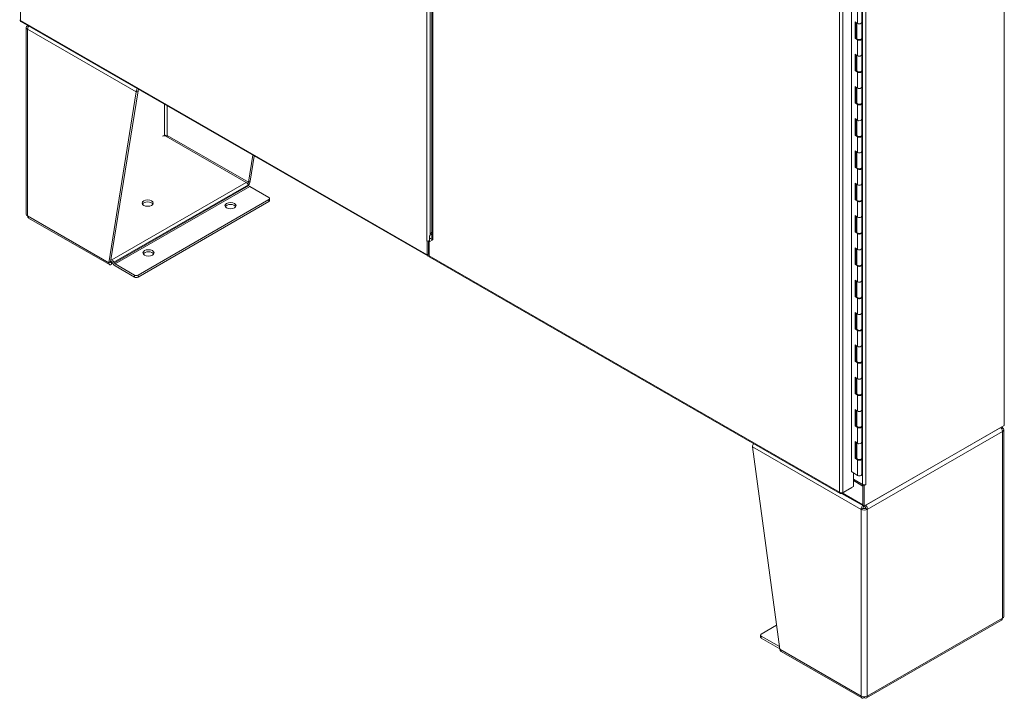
# Model space of a CAD drawing. Header units: inches. Extents: x 14 to 423, y 12 to 263.
# Tile 101 of 124: x 386 to 423, y 91 to 116. Entities that reach past the tile are written whole.
import ezdxf

# ---------------------------------------------------------------- set-up
doc = ezdxf.new("R2010")
doc.units = ezdxf.units.IN
doc.header["$LTSCALE"] = 26
doc.header["$MEASUREMENT"] = 0
doc.layers.add('Visible (ANSI)', color=7, linetype='Continuous', lineweight=5)
doc.layers.add('Visible Narrow (ANSI)', color=7, linetype='Continuous', lineweight=5)

msp = doc.modelspace()

# ---------------------------------------------------------------- linework, layer by layer
at = {"layer": 'Visible (ANSI)'}
for p, q in [((423.2601, 144.5687), (423.2601, 100.8795)), ((417.5178, 99.1311), (417.5178, 140.4479)), ((401.7323, 123.5644), (401.7323, 107.9346)), ((417.8965, 116.0326), (417.8965, 116.6278)), ((386.2673, 116.063), (401.5715, 107.2499)), ((417.6466, 116.0572), (417.7326, 115.9982)), ((417.6466, 115.4378), (417.6466, 116.0572)), ((417.6807, 116.0338), (417.6807, 115.4543)), ((417.7108, 115.4374), (417.7108, 116.0132)), ((417.8965, 115.4374), (417.8965, 116.0326)), ((386.4757, 108.8204), (386.4757, 115.8425)), ((417.6807, 115.4543), (417.6466, 115.4378)), ((417.7326, 115.3788), (417.6466, 115.4378)), ((417.6807, 115.4543), (417.7111, 115.4334)), ((417.8965, 114.818), (417.8965, 115.4132)), ((417.6466, 114.8426), (417.7326, 114.7836)), ((417.6466, 114.2231), (417.6466, 114.8426)), ((417.6807, 114.8192), (417.6807, 114.2396)), ((417.8965, 114.2228), (417.8965, 114.818)), ((417.7108, 114.2228), (417.7108, 114.7985)), ((417.6807, 114.2396), (417.6466, 114.2231)), ((417.7326, 114.1641), (417.6466, 114.2231)), ((417.6807, 114.2396), (417.7111, 114.2188)), ((417.8965, 113.6033), (417.8965, 114.1985)), ((389.5796, 106.9942), (390.6107, 113.4226)), ((390.6763, 113.4604), (389.6453, 107.032)), ((390.6107, 113.4226), (390.6763, 113.4604)), ((417.6466, 113.628), (417.7326, 113.569)), ((417.6466, 113.0085), (417.6466, 113.628)), ((417.6807, 113.6045), (417.6807, 113.025)), ((417.7108, 113.0082), (417.7108, 113.5839)), ((417.8965, 113.0082), (417.8965, 113.6033)), ((417.6807, 113.025), (417.6466, 113.0085)), ((417.7326, 112.9495), (417.6466, 113.0085)), ((417.6807, 113.025), (417.7111, 113.0042)), ((417.8965, 112.3887), (417.8965, 112.9839)), ((417.6466, 112.4133), (417.7326, 112.3543)), ((417.6466, 111.7938), (417.6466, 112.4133)), ((417.6807, 112.3899), (417.6807, 111.8103)), ((417.7108, 111.7935), (417.7108, 112.3692)), ((417.8965, 111.7935), (417.8965, 112.3887)), ((394.745, 110.0128), (391.7268, 111.7508)), ((417.6807, 111.8103), (417.6466, 111.7938)), ((417.7326, 111.7349), (417.6466, 111.7938)), ((417.6807, 111.8103), (417.7111, 111.7895)), ((417.8965, 111.1741), (417.8965, 111.7692)), ((417.6466, 111.1987), (417.7326, 111.1397)), ((417.6466, 110.5792), (417.6466, 111.1987)), ((417.6807, 111.1752), (417.6807, 110.5957)), ((417.7108, 110.5789), (417.7108, 111.1546)), ((417.8965, 110.5789), (417.8965, 111.1741)), ((394.8324, 110.0191), (394.9956, 111.0367)), ((395.0502, 111.0053), (394.8981, 110.0569)), ((417.6807, 110.5957), (417.6466, 110.5792)), ((417.7326, 110.5202), (417.6466, 110.5792)), ((417.6807, 110.5957), (417.7111, 110.5749)), ((417.8965, 109.9594), (417.8965, 110.5546)), ((394.8324, 110.0191), (394.8563, 110.0329)), ((394.8563, 110.0329), (394.8981, 110.0569)), ((394.8438, 109.8967), (394.8263, 109.9271)), ((394.8786, 109.86), (395.6008, 109.4441)), ((417.6466, 109.984), (417.7326, 109.925)), ((417.6466, 109.3646), (417.6466, 109.984)), ((417.6807, 109.9606), (417.6807, 109.3811)), ((417.7108, 109.3642), (417.7108, 109.9399)), ((417.8965, 109.3642), (417.8965, 109.9594)), ((395.6008, 109.3685), (390.6763, 106.5327)), ((390.6763, 106.4567), (395.6008, 109.2926)), ((395.628, 109.3304), (395.628, 109.4063)), ((417.6807, 109.3811), (417.6466, 109.3646)), ((417.7326, 109.3056), (417.6466, 109.3646)), ((417.6807, 109.3811), (417.7111, 109.3602)), ((417.8965, 108.7448), (417.8965, 109.3399)), ((386.563, 108.6762), (389.6036, 106.9252)), ((417.6466, 108.7694), (417.7326, 108.7104)), ((417.6466, 108.1499), (417.6466, 108.7694)), ((417.6807, 108.746), (417.6807, 108.1664)), ((417.7108, 108.1496), (417.7108, 108.7253)), ((417.8965, 108.1496), (417.8965, 108.7448)), ((401.6781, 108.0743), (401.7323, 108.1681)), ((417.6807, 108.1664), (417.6466, 108.1499)), ((417.7326, 108.0909), (417.6466, 108.1499)), ((417.6807, 108.1664), (417.7111, 108.1456)), ((401.5356, 107.8145), (401.5357, 107.8144)), ((401.5356, 107.8144), (401.5356, 107.8145)), ((401.5521, 107.8049), (401.5356, 107.8144)), ((401.5357, 107.8144), (401.5356, 107.8144)), ((401.5544, 107.8061), (401.5521, 107.8049)), ((401.5521, 107.2926), (401.5521, 107.8049)), ((401.6013, 107.5106), (401.6013, 107.8143)), ((401.7594, 107.8564), (401.6281, 107.7802)), ((401.6281, 107.7802), (401.6281, 107.2488)), ((401.6348, 107.7841), (401.6348, 107.9286)), ((401.7594, 107.8565), (401.7596, 107.8565)), ((401.7594, 107.8564), (401.7596, 107.8565)), ((401.7596, 107.8563), (401.7594, 107.8564)), ((401.7596, 107.8565), (401.7596, 107.8563)), ((417.8965, 107.5301), (417.8965, 108.1253)), ((401.6281, 107.4952), (401.6013, 107.5106)), ((401.6014, 107.3209), (401.6014, 107.5106)), ((417.6466, 107.5547), (417.7326, 107.4958)), ((417.6466, 106.9353), (417.6466, 107.5547)), ((417.6807, 107.5313), (417.6807, 106.9518)), ((417.7108, 106.935), (417.7108, 107.5107)), ((417.8965, 106.935), (417.8965, 107.5301)), ((389.6214, 107.0182), (389.6453, 107.032)), ((389.6892, 107.0254), (389.648, 107.0491)), ((389.6592, 107.1186), (389.6892, 107.1013)), ((401.6014, 107.3768), (401.6225, 107.3646)), ((401.6281, 107.3173), (401.6178, 107.3114)), ((401.6178, 107.2545), (401.6281, 107.2604)), ((401.6281, 107.2553), (401.6237, 107.2579)), ((401.6474, 107.2062), (417.0829, 98.3175)), ((389.5796, 106.9942), (389.6214, 107.0182)), ((389.675, 107.0147), (389.6914, 107.0241)), ((389.675, 107.0147), (389.675, 106.9388)), ((389.675, 106.9388), (389.7334, 106.9724)), ((389.7415, 106.9583), (389.724, 106.9887)), ((389.7705, 107.0156), (389.788, 106.9853)), ((390.545, 106.5327), (389.8228, 106.9485)), ((389.8228, 106.8726), (390.545, 106.4567)), ((417.6807, 106.9518), (417.6466, 106.9353)), ((417.7326, 106.8763), (417.6466, 106.9353)), ((417.6807, 106.9518), (417.7111, 106.931)), ((417.8965, 106.3155), (417.8965, 106.9107)), ((417.6466, 106.3401), (417.7326, 106.2811)), ((417.6466, 105.7206), (417.6466, 106.3401)), ((417.6807, 106.3167), (417.6807, 105.7371)), ((417.7108, 105.7203), (417.7108, 106.296)), ((417.8965, 105.7203), (417.8965, 106.3155)), ((417.6807, 105.7371), (417.6466, 105.7206)), ((417.7326, 105.6616), (417.6466, 105.7206)), ((417.6807, 105.7371), (417.7111, 105.7163)), ((417.8965, 105.1008), (417.8965, 105.696)), ((417.6466, 105.1255), (417.7326, 105.0665)), ((417.6466, 104.506), (417.6466, 105.1255)), ((417.6807, 105.102), (417.6807, 104.5225)), ((417.7108, 104.5057), (417.7108, 105.0814)), ((417.8965, 104.5057), (417.8965, 105.1008)), ((417.6807, 104.5225), (417.6466, 104.506)), ((417.7326, 104.447), (417.6466, 104.506)), ((417.6807, 104.5225), (417.7111, 104.5017)), ((417.8965, 103.8862), (417.8965, 104.4814)), ((417.6466, 103.9108), (417.7326, 103.8518)), ((417.6466, 103.2914), (417.6466, 103.9108)), ((417.6807, 103.8874), (417.6807, 103.3078)), ((417.7108, 103.291), (417.7108, 103.8667)), ((417.8965, 103.291), (417.8965, 103.8862)), ((417.6807, 103.3078), (417.6466, 103.2914)), ((417.7326, 103.2324), (417.6466, 103.2914)), ((417.6807, 103.3078), (417.7111, 103.287)), ((417.8965, 102.6716), (417.8965, 103.2667)), ((417.6466, 102.6962), (417.7326, 102.6372)), ((417.6466, 102.0767), (417.6466, 102.6962)), ((417.6807, 102.6727), (417.6807, 102.0932)), ((417.7108, 102.0764), (417.7108, 102.6521)), ((417.8965, 102.0764), (417.8965, 102.6716)), ((417.6807, 102.0932), (417.6466, 102.0767)), ((417.7326, 102.0177), (417.6466, 102.0767)), ((417.6807, 102.0932), (417.7111, 102.0724)), ((417.8965, 101.4569), (417.8965, 102.0521)), ((417.6466, 101.4815), (417.7326, 101.4225)), ((417.6466, 100.8621), (417.6466, 101.4815)), ((417.6807, 101.4581), (417.6807, 100.8786)), ((417.7108, 100.8617), (417.7108, 101.4375)), ((417.8965, 100.8617), (417.8965, 101.4569)), ((417.6807, 100.8786), (417.6466, 100.8621)), ((417.7326, 100.8031), (417.6466, 100.8621)), ((417.6807, 100.8786), (417.7111, 100.8577)), ((417.8965, 100.2423), (417.8965, 100.8375)), ((423.2601, 100.8795), (417.9908, 97.8452)), ((418.0073, 97.8544), (423.2109, 100.851)), ((423.2109, 100.851), (423.2109, 100.8512)), ((423.242, 93.696), (423.242, 100.7181)), ((413.7886, 100.0753), (414.8197, 92.4594)), ((417.6466, 100.2669), (417.7326, 100.2079)), ((417.6466, 99.6474), (417.6466, 100.2669)), ((417.6807, 100.2435), (417.6807, 99.6639)), ((417.7108, 99.6471), (417.7108, 100.2228)), ((417.8965, 99.6471), (417.8965, 100.2423)), ((417.6807, 99.6639), (417.6466, 99.6474)), ((417.7326, 99.5884), (417.6466, 99.6474)), ((417.6807, 99.6639), (417.7111, 99.6431)), ((417.8965, 99.0276), (417.8965, 99.6228)), ((417.5178, 99.1406), (417.7326, 98.9933)), ((417.5253, 99.1355), (417.5178, 99.1311)), ((417.5835, 98.5778), (417.5835, 99.0956)), ((417.1345, 98.319), (417.5285, 98.5459)), ((417.1895, 98.3509), (417.5835, 98.5778)), ((417.5285, 98.5459), (417.5285, 98.5461)), ((417.9252, 98.6611), (417.5835, 98.8579)), ((417.5835, 98.8577), (417.9416, 98.6514)), ((417.5835, 98.801), (417.9416, 98.5948)), ((417.9416, 98.6515), (417.9438, 98.6528)), ((417.9908, 98.6232), (417.9416, 98.6515)), ((417.9416, 98.6515), (417.9416, 97.8735)), ((417.9416, 98.5948), (417.9416, 97.8925)), ((418.0566, 98.6611), (417.9908, 98.6232)), ((417.9908, 97.8452), (417.9908, 98.6232)), ((418.0565, 98.6611), (418.0566, 98.6612)), ((418.0565, 98.6611), (418.0566, 98.6611)), ((418.0566, 98.6612), (418.0566, 98.6611)), ((417.1345, 98.3409), (417.1345, 98.319)), ((417.9609, 97.8498), (417.1404, 98.3224)), ((417.9908, 97.8452), (417.9416, 97.8735)), ((418.0024, 97.8514), (418.0024, 97.8518)), ((414.1169, 93.0341), (414.6967, 93.368)), ((418.0778, 90.6281), (423.1548, 93.5518)), ((414.0897, 92.9204), (414.0897, 92.9963)), ((414.8058, 92.5618), (414.1169, 92.9585)), ((414.1169, 92.8826), (414.8169, 92.4795)), ((414.8632, 92.3791), (417.9039, 90.6281)), ((417.9792, 90.6723), (417.9792, 90.6394)), ((418.0024, 90.6723), (418.0024, 90.6394))]:
    msp.add_line(p, q, dxfattribs=at)
for centre, major_axis, ratio, start_param, end_param in [((417.8037, 116.0326), (0.0929, 0), 0.5758617, 3.8397244, 6.2831853), ((417.8037, 116.0326), (0.0929, 0), 0.5758617, 3.8397244, 6.2831853), ((386.6382, 115.8425), (-0.1625, 0), 0.5758617, 5.4977871, 7.0685835), ((417.8037, 115.4374), (-0.0929, 0), 0.5758617, 0, 3.1415926), ((417.8037, 115.4132), (0.0929, 0), 0.5758617, 3.8397244, 6.5123365), ((417.8037, 114.818), (0.0929, 0), 0.5758617, 3.8397244, 6.2831853), ((417.8037, 114.818), (0.0929, 0), 0.5758617, 3.8397244, 6.2831853), ((417.8037, 114.2228), (-0.0929, 0), 0.5758617, 0, 3.1415927), ((417.8037, 114.1985), (0.0929, 0), 0.5758617, 3.8397244, 6.5123365), ((390.7256, 113.4888), (-0.0811, -0.1408), 0.5780931, 4.6757457, 5.4958534), ((390.7256, 113.4888), (-0.0348, -0.0604), 0.5780931, 4.6268027, 5.4958534), ((417.8037, 113.6033), (0.0929, 0), 0.5758617, 3.8397244, 6.2831853), ((417.8037, 113.6033), (0.0929, 0), 0.5758617, 3.8397244, 6.2831853), ((417.8037, 113.0082), (-0.0929, 0), 0.5758617, 0, 3.1415927), ((417.8037, 112.9839), (0.0929, 0), 0.5758617, 3.8397244, 6.5123365), ((417.8037, 112.3887), (0.0929, 0), 0.5758617, 3.8397244, 6.2831853), ((417.8037, 112.3887), (0.0929, 0), 0.5758617, 3.8397244, 6.2831853), ((391.6612, 111.713), (0.0929, 0), 0.5758617, 0.7853982, 2.3167633), ((391.7269, 111.7507), (0.0696, 0), 0.5758617, 0.7853982, 2.3561945), ((417.8037, 111.7935), (-0.0929, 0), 0.5758617, 0, 3.1415927), ((417.8037, 111.7692), (0.0929, 0), 0.5758617, 3.8397244, 6.5123365), ((417.8037, 111.1741), (0.0929, 0), 0.5758617, 3.8397244, 6.2831853), ((417.8037, 111.1741), (0.0929, 0), 0.5758617, 3.8397244, 6.2831853), ((417.8037, 110.5789), (-0.0929, 0), 0.5758617, 0, 3.1415927), ((417.8037, 110.5546), (0.0929, 0), 0.5758617, 3.8397244, 6.5123365), ((394.745, 109.8799), (-0.0811, 0.1408), 0.5780931, 4.7143227, 5.4997209), ((394.8786, 109.9169), (-0.0348, 0.0604), 0.5780931, 1.57273, 2.3581282), ((417.8037, 109.9594), (0.0929, 0), 0.5758617, 3.8397244, 6.2831853), ((417.8037, 109.9594), (0.0929, 0), 0.5758617, 3.8397244, 6.2831853), ((391.0374, 109.1604), (0.2089, 0), 0.5758617, 0.3209703, 2.8206224), ((395.5352, 109.4063), (0.0929, 0), 0.5758617, 5.4977871, 7.0685835), ((395.5352, 109.3304), (0.0929, 0), 0.5758617, 5.4977871, 6.2831853), ((417.8037, 109.3642), (-0.0929, 0), 0.5758617, 0, 3.1415927), ((417.8037, 109.3399), (0.0929, 0), 0.5758617, 3.8397244, 6.5123365), ((394.1563, 109.0657), (0.2089, 0), 0.5758617, 0.3209703, 2.8206224), ((386.6382, 108.8204), (-0.1625, 0), 0.5758617, 0, 0.7853982), ((417.8037, 108.7448), (0.0929, 0), 0.5758617, 3.8397244, 6.2831853), ((417.8037, 108.7448), (0.0929, 0), 0.5758617, 3.8397244, 6.2831853), ((417.8037, 108.1496), (-0.0929, 0), 0.5758617, 0, 3.1415927), ((401.6014, 107.8522), (-0.0928, 0), 0.5758617, 0.7853982, 1.2165635), ((401.7826, 108.0136), (0.1043, 0.1811), 0.5780931, 1.5688626, 2.3542608), ((401.8251, 107.8943), (-0.0928, 0), 0.5758617, 0.7826387, 0.7853982), ((417.8037, 108.1253), (0.0929, 0), 0.5758617, 3.8397244, 6.5123365), ((391.0703, 107.2886), (0.2089, 0), 0.5758617, 0.3209703, 2.8206224), ((417.8037, 107.5301), (0.0929, 0), 0.5758617, 3.8397244, 6.2831853), ((417.8037, 107.5301), (0.0929, 0), 0.5758617, 3.8397244, 6.2831853), ((389.6892, 106.9685), (-0.0811, 0.1408), 0.5780931, 4.7143227, 5.4997209), ((401.6178, 107.3303), (-0.0463, -0.0804), 0.5780931, 5.4958534, 7.0666498), ((401.6178, 107.3303), (-0.0116, -0.0201), 0.5780931, 5.4958534, 7.0666498), ((401.6938, 107.2866), (-0.0463, -0.0804), 0.5780931, 5.4958534, 6.2831853), ((389.6892, 106.9685), (-0.0348, 0.0604), 0.5780931, 4.7143227, 5.4548377), ((389.8228, 107.0055), (-0.0811, 0.1408), 0.5780931, 1.57273, 2.3581282), ((389.8228, 107.0055), (-0.0348, 0.0604), 0.5780931, 1.57273, 2.3581282), ((417.8037, 106.935), (-0.0929, 0), 0.5758617, 0, 3.1415927), ((417.8037, 106.9107), (0.0929, 0), 0.5758617, 3.8397244, 6.5123365), ((390.6107, 106.5705), (-0.0929, 0), 0.5758617, 0.7853982, 2.3561945), ((390.6107, 106.4946), (0.0929, 0), 0.5758617, 3.9269908, 5.4977871), ((417.8037, 106.3155), (0.0929, 0), 0.5758617, 3.8397244, 6.2831853), ((417.8037, 106.3155), (0.0929, 0), 0.5758617, 3.8397244, 6.2831853), ((417.8037, 105.7203), (-0.0929, 0), 0.5758617, 0, 3.1415927), ((417.8037, 105.696), (0.0929, 0), 0.5758617, 3.8397244, 6.5123365), ((417.8037, 105.1008), (0.0929, 0), 0.5758617, 3.8397244, 6.2831853), ((417.8037, 105.1008), (0.0929, 0), 0.5758617, 3.8397244, 6.2831853), ((417.8037, 104.5057), (-0.0929, 0), 0.5758617, 0, 3.1415927), ((417.8037, 104.4814), (0.0929, 0), 0.5758617, 3.8397244, 6.5123365), ((417.8037, 103.8862), (0.0929, 0), 0.5758617, 3.8397244, 6.2831853), ((417.8037, 103.8862), (0.0929, 0), 0.5758617, 3.8397244, 6.2831853), ((417.8037, 103.291), (-0.0929, 0), 0.5758617, 0, 3.1415927), ((417.8037, 103.2667), (0.0929, 0), 0.5758617, 3.8397244, 6.5123365), ((417.8037, 102.6716), (0.0929, 0), 0.5758617, 3.8397244, 6.2831853), ((417.8037, 102.6716), (0.0929, 0), 0.5758617, 3.8397244, 6.2831853), ((417.8037, 102.0764), (-0.0929, 0), 0.5758617, 0, 3.1415927), ((417.8037, 102.0521), (0.0929, 0), 0.5758617, 3.8397244, 6.5123365), ((417.8037, 101.4569), (0.0929, 0), 0.5758617, 3.8397244, 6.2831853), ((417.8037, 101.4569), (0.0929, 0), 0.5758617, 3.8397244, 6.2831853), ((417.8037, 100.8617), (-0.0929, 0), 0.5758617, 0, 3.1415927), ((417.8037, 100.8375), (0.0929, 0), 0.5758617, 3.8397244, 6.5123365), ((423.0795, 100.7181), (0.1625, 0), 0.5758617, 5.4977871, 7.0685835), ((413.9035, 100.1415), (0.0811, 0.1408), 0.5780931, 1.5341531, 2.3542608), ((417.8037, 100.2423), (0.0929, 0), 0.5758617, 3.8397244, 6.2831853), ((417.8037, 100.2423), (0.0929, 0), 0.5758617, 3.8397244, 6.2831853), ((417.8037, 99.6471), (-0.0929, 0), 0.5758617, 0, 3.1415927), ((417.8037, 99.6228), (0.0929, 0), 0.5758617, 3.8397244, 6.5123365), ((417.8037, 99.0276), (0.0929, 0), 0.5758617, 3.8397244, 6.2831853), ((417.9908, 98.6989), (-0.0928, 0), 0.5758617, 0.7853982, 2.3561945), ((418.0073, 97.9303), (-0.0463, -0.0804), 0.5780931, 5.7944497, 6.7719209), ((418.0073, 97.9303), (0.0463, 0.0804), 0.5780931, 3.8489522, 3.9250571), ((417.9908, 97.7877), (-0.1625, 0), 0.5758617, 0.7853982, 2.3561945), ((417.9908, 97.7877), (0.0696, 0), 0.5758617, 3.9269908, 5.4977871), ((423.0795, 93.696), (0.1625, 0), 0.5758617, 5.4977871, 6.2831853), ((414.1826, 92.9963), (-0.0929, 0), 0.5758617, 5.4977871, 7.0685835), ((414.1826, 92.9204), (-0.0929, 0), 0.5758617, 0, 0.7853982), ((417.9908, 90.7656), (0.1625, 0), 0.5758617, 3.9269908, 5.4977871)]:
    msp.add_ellipse(centre, major_axis=major_axis, ratio=ratio, start_param=start_param, end_param=end_param, dxfattribs=at)
for centre in [(391.0374, 109.2364), (394.1563, 109.1416), (391.0703, 107.3645)]:
    msp.add_ellipse(centre, major_axis=(-0.2089, 0), ratio=0.5758617, dxfattribs=at)
for points, knots in [([(386.2262, 116.1342), (386.2262, 116.1308), (386.227, 116.1273), (386.2285, 116.124), (386.2324, 116.1157), (386.2411, 116.1081), (386.2534, 116.1025)], [-0.5, -0.5, -0.5, -0.5, -0.3557543, -0.3557543, -0.3557543, 0, 0, 0, 0]), ([(386.2674, 116.063), (386.2643, 116.0647), (386.2617, 116.0671), (386.2596, 116.0702), (386.2543, 116.0778), (386.2521, 116.0891), (386.2534, 116.1025)], [-0.50123104, -0.50123104, -0.50123104, -0.50123104, -0.3557543, -0.3557543, -0.3557543, 0, 0, 0, 0]), ([(394.8306, 109.9196), (394.8439, 109.9339), (394.8559, 109.9498), (394.8658, 109.9664), (394.884, 109.9968), (394.8953, 110.0293), (394.8981, 110.0569)], [0.5510315, 0.5510315, 0.5510315, 0.5510315, 0.9120227, 0.9120227, 0.9120227, 1.5707963, 1.5707963, 1.5707963, 1.5707963]), ([(386.563, 108.6763), (386.5592, 108.6784), (386.5556, 108.681), (386.5522, 108.6839), (386.5352, 108.699), (386.5249, 108.7241), (386.5233, 108.7542)], [0.78346445, 0.78346445, 0.78346445, 0.78346445, 0.91202272, 0.91202272, 0.91202272, 1.57079633, 1.57079633, 1.57079633, 1.57079633]), ([(401.7325, 107.9244), (401.7327, 107.9173), (401.7337, 107.9102), (401.7355, 107.9032), (401.7397, 107.8867), (401.7479, 107.8708), (401.7593, 107.8566)], [0.83065738, 0.83065738, 0.83065738, 0.83065738, 1.04904184, 1.04904184, 1.04904184, 1.56803687, 1.56803687, 1.56803687, 1.56803687]), ([(389.6453, 107.032), (389.6406, 107.0133), (389.6473, 107.0017), (389.6594, 107.0048), (389.6641, 107.0061), (389.6696, 107.0094), (389.675, 107.0147)], [0, 0, 0, 0, 1.1271971, 1.1271971, 1.1271971, 1.5707963, 1.5707963, 1.5707963, 1.5707963]), ([(389.5796, 106.9942), (389.5758, 106.956), (389.589, 106.928), (389.6128, 106.9213), (389.6301, 106.9165), (389.6525, 106.9227), (389.675, 106.9388)], [0, 0, 0, 0, 0.9120227, 0.9120227, 0.9120227, 1.5707963, 1.5707963, 1.5707963, 1.5707963]), ([(423.1241, 100.8009), (423.14, 100.7842), (423.1542, 100.7648), (423.1655, 100.7443), (423.1825, 100.7133), (423.1928, 100.6802), (423.1944, 100.6519)], [0.4773593, 0.4773593, 0.4773593, 0.4773593, 0.9120227, 0.9120227, 0.9120227, 1.5707963, 1.5707963, 1.5707963, 1.5707963]), ([(417.1345, 98.319), (417.1101, 98.3075), (417.086, 98.3103), (417.072, 98.3265), (417.0643, 98.3355), (417.0595, 98.3483), (417.0582, 98.3632)], [-1, -1, -1, -1, -0.3557543, -0.3557543, -0.3557543, 0, 0, 0, 0]), ([(417.1745, 98.3455), (417.1537, 98.3398), (417.1272, 98.3392), (417.103, 98.3445), (417.0862, 98.3482), (417.0705, 98.3547), (417.0582, 98.3632)], [-0.86719116, -0.86719116, -0.86719116, -0.86719116, -0.3557543, -0.3557543, -0.3557543, 0, 0, 0, 0]), ([(417.9237, 97.8712), (417.9126, 97.8554), (417.9028, 97.8378), (417.8951, 97.8196), (417.8813, 97.7867), (417.8743, 97.7517), (417.8759, 97.7216)], [0.5456541, 0.5456541, 0.5456541, 0.5456541, 0.9120227, 0.9120227, 0.9120227, 1.5707963, 1.5707963, 1.5707963, 1.5707963]), ([(417.9416, 97.7594), (417.9388, 97.7824), (417.9474, 97.8114), (417.9614, 97.8318), (417.965, 97.8371), (417.9689, 97.8418), (417.973, 97.8458)], [0, 0, 0, 0, 1.1271971, 1.1271971, 1.1271971, 1.4203246, 1.4203246, 1.4203246, 1.4203246]), ([(418.0401, 97.7594), (418.0429, 97.7824), (418.0342, 97.8114), (418.0203, 97.8318), (418.0148, 97.8398), (418.0086, 97.8465), (418.0024, 97.8514)], [0, 0, 0, 0, 1.1271971, 1.1271971, 1.1271971, 1.5707963, 1.5707963, 1.5707963, 1.5707963]), ([(418.1057, 97.7216), (418.108, 97.7633), (418.0933, 97.8142), (418.0679, 97.8562), (418.0629, 97.8645), (418.0574, 97.8725), (418.0517, 97.88)], [0, 0, 0, 0, 0.9120227, 0.9120227, 0.9120227, 1.0934371, 1.0934371, 1.0934371, 1.0934371]), ([(414.8633, 92.3792), (414.8592, 92.3815), (414.8554, 92.3842), (414.8519, 92.3872), (414.8337, 92.403), (414.8224, 92.4287), (414.8197, 92.4594)], [0.78346445, 0.78346445, 0.78346445, 0.78346445, 0.91202272, 0.91202272, 0.91202272, 1.57079633, 1.57079633, 1.57079633, 1.57079633]), ([(417.8759, 90.6994), (417.8737, 90.6603), (417.8884, 90.6314), (417.9138, 90.6239), (417.9321, 90.6185), (417.9556, 90.624), (417.9792, 90.6394)], [0, 0, 0, 0, 0.9120227, 0.9120227, 0.9120227, 1.5707963, 1.5707963, 1.5707963, 1.5707963]), ([(418.0024, 90.6394), (418.0351, 90.618), (418.0674, 90.6164), (418.0866, 90.6348), (418.1004, 90.648), (418.1074, 90.6712), (418.1057, 90.6994)], [0, 0, 0, 0, 0.9120227, 0.9120227, 0.9120227, 1.5707963, 1.5707963, 1.5707963, 1.5707963])]:
    msp.add_open_spline(points, degree=3, knots=knots, dxfattribs=at)
for points, degree in [([(386.5238, 115.9153), (386.5236, 115.9131), (386.5234, 115.9109), (386.5233, 115.9087)], 3), ([(386.5626, 115.8861), (386.5495, 115.8936), (386.5364, 115.9011), (386.5233, 115.9087)], 3), ([(386.5233, 115.7763), (386.5253, 115.8115), (386.5411, 115.8542), (386.5659, 115.891)], 3), ([(391.6776, 111.7791), (391.6771, 111.7748), (391.677, 111.7703), (391.6772, 111.7657)], 3), ([(391.7761, 111.7791), (391.778, 111.7631), (391.7745, 111.7443), (391.7675, 111.7274)], 3), ([(394.8324, 110.0191), (394.8284, 110.0029), (394.8158, 109.9822), (394.7986, 109.9665)], 3), ([(401.5692, 107.8021), (401.5901, 107.8082), (401.6139, 107.8192), (401.6348, 107.8343)], 3), ([(401.6281, 107.3622), (401.6218, 107.364), (401.6159, 107.3681), (401.6106, 107.3745), (401.6057, 107.3833), (401.6014, 107.3942)], 5), ([(423.1944, 100.7843), (423.1813, 100.7767), (423.1682, 100.7692), (423.1551, 100.7616)], 3), ([(423.1944, 100.7843), (423.1934, 100.8033), (423.1888, 100.8202), (423.1813, 100.8339)], 3), ([(417.1895, 98.3509), (417.1849, 98.3488), (417.1799, 98.347), (417.1745, 98.3455)], 3), ([(417.9416, 97.7594), (417.9197, 97.7468), (417.8978, 97.7342), (417.8759, 97.7216)], 3), ([(418.1057, 97.7216), (418.0839, 97.7342), (418.062, 97.7468), (418.0401, 97.7594)], 3), ([(423.1944, 93.6298), (423.1925, 93.5938), (423.1779, 93.5654), (423.1547, 93.5518)], 3)]:
    msp.add_open_spline(points, degree=degree, dxfattribs=at)
at = {"layer": 'Visible Narrow (ANSI)'}
for p, q in [((386.2534, 158.5771), (386.2534, 116.1025)), ((401.5357, 107.8144), (401.5357, 149.2641)), ((417.0582, 98.3632), (417.0582, 140.8377)), ((417.1895, 140.85), (417.1895, 98.3509)), ((417.9252, 98.6611), (417.9252, 140.794)), ((418.0565, 140.794), (418.0565, 98.6611)), ((401.667, 123.6332), (401.667, 108.0535)), ((401.7594, 123.5451), (401.7594, 107.8565)), ((417.7326, 115.9982), (417.7326, 116.5934)), ((386.2534, 116.1025), (401.5521, 107.2926)), ((390.6107, 113.4226), (386.5233, 115.7763)), ((386.5233, 115.7763), (386.5233, 108.7542)), ((417.7326, 114.7836), (417.7326, 115.3788)), ((417.7326, 113.569), (417.7326, 114.1641)), ((391.6776, 111.7791), (391.6776, 112.9474)), ((391.7761, 112.8907), (391.7761, 111.7791)), ((417.7326, 112.3543), (417.7326, 112.9495)), ((391.6556, 111.7664), (391.6776, 111.7791)), ((391.7761, 111.7791), (394.8324, 110.0191)), ((417.7326, 111.1397), (417.7326, 111.7349)), ((417.7326, 109.925), (417.7326, 110.5202)), ((394.745, 110.0128), (389.6892, 107.1013)), ((394.8263, 109.9271), (389.7705, 107.0156)), ((394.8438, 109.8967), (389.788, 106.9853)), ((394.8786, 109.86), (389.8228, 106.9485)), ((395.6008, 109.3685), (395.6008, 109.2926)), ((417.7326, 108.7104), (417.7326, 109.3056)), ((386.5233, 108.7542), (389.5796, 106.9942)), ((401.7589, 107.8571), (401.6348, 107.9286)), ((401.6781, 108.0743), (401.7323, 108.0431)), ((417.7326, 107.4958), (417.7326, 108.0909)), ((389.6452, 107.0318), (389.675, 107.0147)), ((401.5521, 107.2926), (401.6014, 107.3209)), ((401.6014, 107.3208), (401.6178, 107.3114)), ((401.6178, 107.3114), (401.6178, 107.2545)), ((401.6281, 107.2488), (417.0582, 98.3632)), ((417.7326, 106.2811), (417.7326, 106.8763)), ((390.545, 106.5327), (390.545, 106.4567)), ((390.6763, 106.4567), (390.6763, 106.5327)), ((417.7326, 105.0665), (417.7326, 105.6616)), ((417.7326, 103.8518), (417.7326, 104.447)), ((417.7326, 102.6372), (417.7326, 103.2324)), ((417.7326, 101.4225), (417.7326, 102.0177)), ((417.7326, 100.2079), (417.7326, 100.8031)), ((423.1944, 100.6519), (418.1057, 97.7216)), ((423.1944, 93.6298), (423.1944, 100.6519)), ((417.8759, 97.7216), (413.7886, 100.0753)), ((417.7326, 98.9933), (417.7326, 99.5884)), ((417.1677, 98.3381), (417.9416, 97.8925)), ((418.0073, 97.8546), (418.0073, 97.8544)), ((417.8759, 90.6994), (417.8759, 97.7216)), ((418.1057, 97.7216), (418.1057, 90.6994)), ((418.1057, 90.6994), (423.1944, 93.6298)), ((414.1169, 92.8826), (414.1169, 92.9585)), ((414.8197, 92.4594), (417.8759, 90.6994))]:
    msp.add_line(p, q, dxfattribs=at)

doc.saveas('drawing.dxf')
